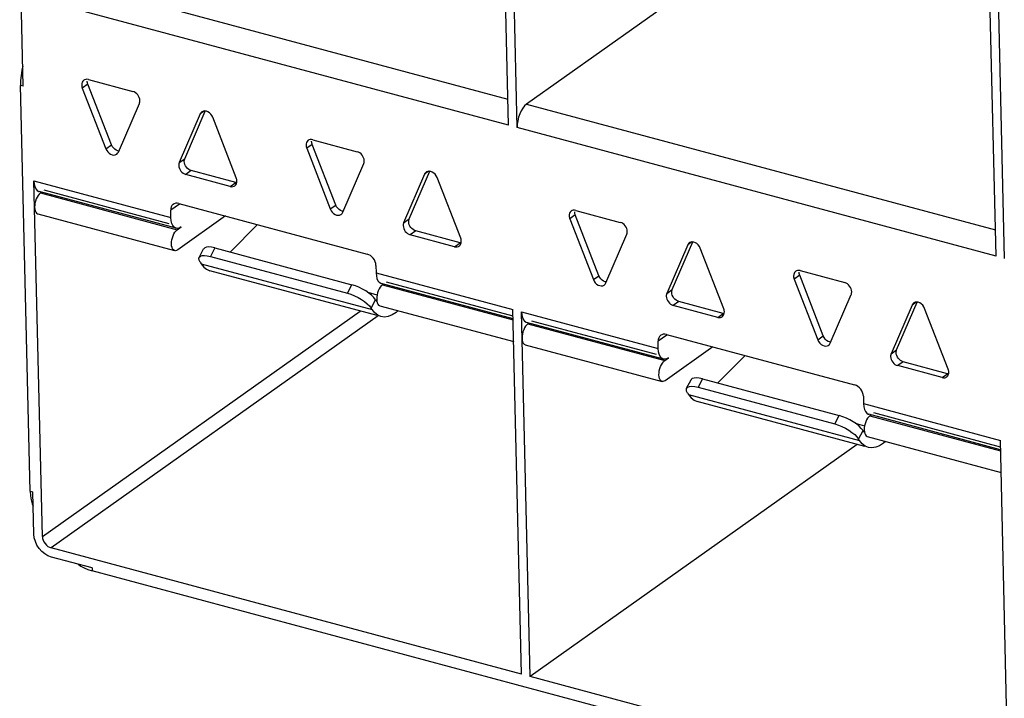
# Model space of a CAD drawing. Header units: millimetres. Extents: x 6 to 414, y 7 to 290.
# Tile 101 of 256: x 126.54 to 128.96, y 144.5 to 146.17. Entities that reach past the tile are written whole.
import ezdxf

# ---------------------------------------------------------------- set-up
doc = ezdxf.new("R2010")
doc.units = ezdxf.units.MM
doc.header["$LTSCALE"] = 23.1
doc.layers.get('0').update_dxf_attribs({"linetype": 'CONTINUOUS'})

msp = doc.modelspace()

# ---------------------------------------------------------------- linework, layer by layer
at = {"color": 7, "linetype": 'Continuous'}
for p, q in [((127.7387, 145.9076), (127.7186, 146.7536)), ((127.7597, 145.902), (127.7396, 146.748)), ((128.5612, 146.5114), (127.7831, 145.9596)), ((128.9358, 145.5864), (128.9158, 146.4324)), ((128.9568, 145.5808), (128.9368, 146.4267)), ((126.5469, 146.0036), (126.5381, 146.3731)), ((126.586, 146.2808), (127.7372, 145.9719)), ((127.7387, 145.9076), (126.5625, 146.2232)), ((126.5405, 146.0175), (126.5403, 146.0053)), ((126.5469, 146.0036), (126.5403, 146.0053)), ((126.5639, 145.01), (126.5403, 146.0053)), ((126.7055, 146.0087), (126.6919, 145.9991)), ((126.6975, 146.0195), (126.6956, 146.0184)), ((126.7633, 145.8598), (126.7055, 146.0087)), ((126.7068, 146.02), (126.816, 145.9907)), ((126.6919, 145.9991), (126.7497, 145.8502)), ((126.7806, 145.8419), (126.832, 145.9615)), ((127.7831, 145.9596), (128.9343, 145.6507)), ((126.9814, 145.9356), (126.93, 145.8159)), ((126.9436, 145.8255), (126.9939, 145.9426)), ((126.9913, 145.9426), (126.9814, 145.9356)), ((127.07, 145.7784), (127.0123, 145.9273)), ((128.9358, 145.5864), (127.7597, 145.902)), ((126.7497, 145.8502), (126.7633, 145.8598)), ((127.2566, 145.8608), (127.243, 145.8512)), ((127.2486, 145.8716), (127.2467, 145.8705)), ((127.3144, 145.7119), (127.2566, 145.8608)), ((127.2579, 145.8721), (127.3671, 145.8428)), ((127.243, 145.8512), (127.3008, 145.7023)), ((126.93, 145.8159), (126.9436, 145.8255)), ((127.3317, 145.694), (127.3831, 145.8136)), ((126.9596, 145.7964), (126.946, 145.7868)), ((127.0552, 145.7575), (126.946, 145.7868)), ((127.0688, 145.7671), (126.9596, 145.7964)), ((127.5325, 145.7877), (127.4811, 145.6681)), ((127.4947, 145.6777), (127.545, 145.7947)), ((127.5424, 145.7947), (127.5325, 145.7877)), ((126.5732, 145.7712), (126.9093, 145.681)), ((126.5939, 144.8983), (126.5732, 145.7712)), ((127.0552, 145.7575), (127.0688, 145.7671)), ((127.071, 145.7667), (127.0688, 145.7671)), ((127.0709, 145.7759), (127.07, 145.7784)), ((127.0713, 145.7674), (127.0716, 145.7709)), ((127.6212, 145.6305), (127.5634, 145.7794)), ((126.922, 145.6548), (126.586, 145.745)), ((126.5891, 145.7415), (126.5919, 145.7434)), ((126.5891, 145.7415), (126.9251, 145.6513)), ((126.9052, 145.6659), (126.5986, 145.7482)), ((126.9304, 145.7142), (126.9089, 145.6989)), ((126.9293, 145.7156), (127.3914, 145.5917)), ((126.5826, 145.6903), (126.9186, 145.6001)), ((126.9093, 145.681), (126.9089, 145.6989)), ((127.3008, 145.7023), (127.3144, 145.7119)), ((127.8946, 145.6982), (127.8927, 145.6972)), ((127.9039, 145.6987), (128.0131, 145.6694)), ((127.0433, 145.6851), (126.9263, 145.602)), ((127.4811, 145.6681), (127.4947, 145.6777)), ((127.9026, 145.6875), (127.8891, 145.6779)), ((127.8891, 145.6779), (127.9469, 145.5289)), ((127.9604, 145.5385), (127.9026, 145.6875)), ((126.9252, 145.6545), (126.922, 145.6548)), ((126.9251, 145.6513), (126.9346, 145.658)), ((127.1223, 145.6639), (127.0554, 145.5965)), ((127.5107, 145.6485), (127.4971, 145.6389)), ((127.6199, 145.6192), (127.5107, 145.6485)), ((127.6063, 145.6096), (127.4971, 145.6389)), ((127.6063, 145.6096), (127.6199, 145.6192)), ((127.6221, 145.6189), (127.6199, 145.6192)), ((127.622, 145.628), (127.6212, 145.6305)), ((127.6224, 145.6195), (127.6227, 145.623)), ((127.9777, 145.5207), (128.0291, 145.6403)), ((128.1407, 145.5043), (128.191, 145.6214)), ((128.1885, 145.6214), (128.1786, 145.6143)), ((126.9789, 145.5834), (126.9897, 145.6041)), ((127.0176, 145.6066), (127.0068, 145.5859)), ((127.0176, 145.6066), (127.3537, 145.5164)), ((128.1786, 145.6143), (128.1271, 145.4947)), ((128.2672, 145.4571), (128.2094, 145.6061)), ((126.9812, 145.5715), (126.9788, 145.5764)), ((126.9812, 145.5715), (126.9835, 145.5679)), ((127.0068, 145.5859), (127.3429, 145.4957)), ((126.9835, 145.5679), (127.4036, 145.4552)), ((127.4161, 145.4405), (127.0051, 145.5508)), ((127.4129, 145.5636), (127.4133, 145.5457)), ((127.4133, 145.5457), (127.7494, 145.4556)), ((128.4457, 145.5503), (128.4438, 145.5493)), ((128.455, 145.5509), (128.5642, 145.5216)), ((127.7498, 145.4393), (127.4387, 145.5228)), ((127.9469, 145.5289), (127.9604, 145.5385)), ((128.4537, 145.5396), (128.4402, 145.53)), ((128.4402, 145.53), (128.498, 145.381)), ((128.5115, 145.3907), (128.4537, 145.5396)), ((127.3429, 145.4957), (127.3537, 145.5164)), ((127.3929, 145.4977), (127.4153, 145.4917)), ((127.7499, 145.4327), (127.4261, 145.5196)), ((127.4292, 145.516), (127.432, 145.518)), ((127.4292, 145.516), (127.75, 145.4299)), ((128.1271, 145.4947), (128.1407, 145.5043)), ((127.4013, 145.4588), (127.4121, 145.4795)), ((127.4121, 145.4795), (127.4079, 145.4849)), ((127.4121, 145.4795), (127.4144, 145.4759)), ((127.4149, 145.4808), (127.4153, 145.4761)), ((128.1567, 145.4752), (128.1432, 145.4655)), ((128.2659, 145.4458), (128.1567, 145.4752)), ((128.5288, 145.3728), (128.5802, 145.4924)), ((128.6918, 145.3564), (128.7421, 145.4735)), ((128.7396, 145.4735), (128.7297, 145.4664)), ((126.5939, 144.8983), (127.3742, 145.4517)), ((127.4036, 145.4552), (127.4013, 145.4588)), ((127.4227, 145.4648), (127.7513, 145.3767)), ((127.7706, 144.5604), (127.7494, 145.4556)), ((127.7704, 145.4499), (128.1064, 145.3598)), ((127.7916, 144.5547), (127.7704, 145.4499)), ((128.2524, 145.4362), (128.1432, 145.4655)), ((128.268, 145.4546), (128.2672, 145.4571)), ((128.2685, 145.4461), (128.2687, 145.4496)), ((128.7297, 145.4664), (128.6782, 145.3468)), ((128.8183, 145.3092), (128.7605, 145.4582)), ((127.4185, 145.4398), (126.6155, 144.8703)), ((128.1192, 145.3336), (127.7831, 145.4238)), ((128.1024, 145.3447), (127.7957, 145.4269)), ((128.2524, 145.4362), (128.2659, 145.4458)), ((128.2681, 145.4455), (128.2659, 145.4458)), ((127.7862, 145.4202), (127.789, 145.4222)), ((127.7862, 145.4202), (128.1223, 145.33)), ((128.1275, 145.3929), (128.106, 145.3777)), ((128.1064, 145.3598), (128.106, 145.3777)), ((128.1265, 145.3944), (128.5885, 145.2704)), ((128.498, 145.381), (128.5115, 145.3907)), ((127.7797, 145.369), (128.1157, 145.2789)), ((128.2405, 145.3638), (128.1235, 145.2808)), ((128.6782, 145.3468), (128.6918, 145.3564)), ((128.1223, 145.3332), (128.1192, 145.3336)), ((128.1223, 145.33), (128.1318, 145.3368)), ((128.3195, 145.3426), (128.2526, 145.2752)), ((128.7078, 145.3273), (128.6943, 145.3177)), ((128.817, 145.298), (128.7078, 145.3273)), ((128.8035, 145.2884), (128.6943, 145.3177)), ((128.8191, 145.3067), (128.8183, 145.3092)), ((128.176, 145.2621), (128.1868, 145.2828)), ((128.2148, 145.2854), (128.204, 145.2647)), ((128.2148, 145.2854), (128.5508, 145.1952)), ((128.8035, 145.2884), (128.817, 145.298)), ((128.8192, 145.2976), (128.817, 145.298)), ((128.8196, 145.2982), (128.8198, 145.3017)), ((128.1784, 145.2503), (128.176, 145.2552)), ((128.204, 145.2647), (128.54, 145.1745)), ((128.1784, 145.2503), (128.1807, 145.2467)), ((128.1807, 145.2467), (128.6007, 145.134)), ((128.6101, 145.2424), (128.6105, 145.2245)), ((128.6133, 145.1192), (128.2023, 145.2295)), ((128.6105, 145.2245), (128.9465, 145.1343)), ((128.54, 145.1745), (128.5508, 145.1952)), ((128.9471, 145.1114), (128.6232, 145.1983)), ((128.6263, 145.1948), (128.6291, 145.1968)), ((128.6263, 145.1948), (128.9471, 145.1087)), ((128.9469, 145.118), (128.6358, 145.2015)), ((128.59, 145.1765), (128.6131, 145.1703)), ((128.5984, 145.1376), (128.6092, 145.1583)), ((128.6092, 145.1583), (128.605, 145.1637)), ((128.6092, 145.1583), (128.6115, 145.1547)), ((128.612, 145.1596), (128.6125, 145.1549)), ((128.6007, 145.134), (128.5984, 145.1376)), ((128.6198, 145.1436), (128.9484, 145.0554)), ((128.9677, 144.2391), (128.9465, 145.1343)), ((128.5946, 145.1242), (127.7916, 144.5547)), ((126.5639, 145.01), (126.5705, 145.0082)), ((126.5729, 144.904), (126.5705, 145.0082)), ((127.7706, 144.5604), (126.6155, 144.8703)), ((126.7159, 144.8211), (126.616, 144.8479)), ((126.7159, 144.8211), (126.7161, 144.8142)), ((131.2418, 143.5997), (126.7161, 144.8142)), ((128.9677, 144.2391), (127.7916, 144.5547))]:
    msp.add_line(p, q, dxfattribs=at)
for points in [[(126.5457, 146.0517), (126.5437, 146.0428), (126.5416, 146.03), (126.5405, 146.0175)], [(126.6956, 146.0184), (126.695, 146.0179), (126.693, 146.0158), (126.6915, 146.0131), (126.6907, 146.0101), (126.6904, 146.0066)], [(126.6904, 146.0066), (126.6904, 146.0054), (126.6906, 146.0041), (126.6908, 146.0029), (126.6911, 146.0016), (126.6915, 146.0004), (126.6919, 145.9991)], [(126.7068, 146.02), (126.7034, 146.0205), (126.7003, 146.0203), (126.6975, 146.0195)], [(126.7055, 146.0087), (126.705, 146.01), (126.7047, 146.0112), (126.7044, 146.0125), (126.7041, 146.0137), (126.704, 146.015), (126.7039, 146.0162)], [(126.8301, 145.979), (126.828, 145.9822), (126.8254, 145.9851), (126.8225, 145.9876), (126.8194, 145.9894), (126.816, 145.9907)], [(126.8332, 145.9683), (126.8328, 145.972), (126.8317, 145.9755), (126.8301, 145.979)], [(126.832, 145.9615), (126.8324, 145.9625), (126.8327, 145.9636), (126.8329, 145.9647), (126.8331, 145.9659), (126.8332, 145.9671), (126.8332, 145.9683)], [(127.7831, 145.9596), (127.7782, 145.9553), (127.7738, 145.9498), (127.7697, 145.9431), (127.7661, 145.9356), (127.7633, 145.9274), (127.7612, 145.9189), (127.76, 145.9105), (127.7597, 145.902)], [(126.9855, 145.9406), (126.9834, 145.9387), (126.9814, 145.9356)], [(127.0004, 145.9407), (126.9966, 145.9422), (126.9928, 145.9428), (126.9892, 145.9423), (126.9859, 145.941), (126.9855, 145.9406)], [(127.0123, 145.9273), (127.0101, 145.9315), (127.0074, 145.9352), (127.0041, 145.9383), (127.0004, 145.9407)], [(126.7714, 145.8488), (126.7681, 145.8519), (126.7654, 145.8555), (126.7633, 145.8598)], [(127.2467, 145.8705), (127.2461, 145.87), (127.2441, 145.8679), (127.2426, 145.8653), (127.2418, 145.8622), (127.2415, 145.8587)], [(127.2415, 145.8587), (127.2416, 145.8575), (127.2417, 145.8562), (127.2419, 145.855), (127.2422, 145.8537), (127.2426, 145.8525), (127.243, 145.8512)], [(127.2579, 145.8721), (127.2545, 145.8726), (127.2514, 145.8725), (127.2486, 145.8716)], [(127.2566, 145.8608), (127.2561, 145.8621), (127.2558, 145.8633), (127.2555, 145.8646), (127.2552, 145.8658), (127.2551, 145.8671), (127.255, 145.8683)], [(126.7497, 145.8502), (126.7519, 145.8459), (126.7545, 145.8423), (126.7579, 145.8391), (126.7615, 145.8368), (126.7654, 145.8353), (126.7692, 145.8347), (126.7728, 145.8351), (126.776, 145.8365), (126.7765, 145.8368)], [(126.7817, 145.8445), (126.7789, 145.8449), (126.7751, 145.8464), (126.7714, 145.8488)], [(126.7765, 145.8368), (126.7786, 145.8388), (126.7806, 145.8419)], [(127.3843, 145.8204), (127.3839, 145.8241), (127.3828, 145.8276), (127.3812, 145.8311), (127.3791, 145.8344), (127.3765, 145.8372), (127.3736, 145.8397), (127.3705, 145.8415), (127.3671, 145.8428)], [(126.93, 145.8159), (126.9296, 145.8149), (126.9293, 145.8138), (126.9291, 145.8127), (126.9289, 145.8116), (126.9288, 145.8104), (126.9288, 145.8092)], [(126.9423, 145.8188), (126.9423, 145.82), (126.9424, 145.8212), (126.9426, 145.8223), (126.9428, 145.8235), (126.9432, 145.8245), (126.9436, 145.8255)], [(126.9596, 145.7964), (126.9562, 145.7977), (126.9531, 145.7995), (126.9501, 145.8019), (126.9476, 145.8048), (126.9454, 145.8081), (126.9438, 145.8115), (126.9428, 145.8151), (126.9423, 145.8188)], [(127.3831, 145.8136), (127.3835, 145.8147), (127.3838, 145.8157), (127.384, 145.8168), (127.3842, 145.818), (127.3843, 145.8192), (127.3843, 145.8204)], [(126.9288, 145.8092), (126.9292, 145.8055), (126.9303, 145.8019), (126.9319, 145.7985), (126.934, 145.7952), (126.9366, 145.7923), (126.9395, 145.7899), (126.9426, 145.7881), (126.946, 145.7868)], [(127.5366, 145.7928), (127.5345, 145.7908), (127.5325, 145.7877)], [(127.5515, 145.7928), (127.5477, 145.7943), (127.5439, 145.7949), (127.5403, 145.7944), (127.537, 145.7931), (127.5366, 145.7928)], [(127.5634, 145.7794), (127.5612, 145.7837), (127.5585, 145.7873), (127.5552, 145.7904), (127.5515, 145.7928)], [(126.5732, 145.7712), (126.574, 145.7634), (126.5755, 145.757), (126.5779, 145.7517), (126.5811, 145.7477), (126.5848, 145.7454), (126.586, 145.745)], [(127.0664, 145.7591), (127.067, 145.7595), (127.069, 145.7617), (127.0705, 145.7643), (127.0713, 145.7674)], [(127.0716, 145.7709), (127.0715, 145.7721), (127.0714, 145.7733), (127.0712, 145.7746), (127.0709, 145.7759)], [(126.5891, 145.7415), (126.5861, 145.7388), (126.5834, 145.7355), (126.5809, 145.7314), (126.5787, 145.7268)], [(127.0552, 145.7575), (127.0586, 145.7569), (127.0617, 145.7571), (127.0645, 145.758), (127.0664, 145.7591)], [(126.5787, 145.7268), (126.577, 145.7218), (126.5757, 145.7166), (126.575, 145.7114), (126.5748, 145.7063)], [(126.9154, 145.7136), (126.9146, 145.7131), (126.9121, 145.7104), (126.9103, 145.7071), (126.9092, 145.7033), (126.9089, 145.6989)], [(126.9293, 145.7156), (126.9251, 145.7163), (126.9213, 145.7161), (126.9177, 145.715), (126.9154, 145.7136)], [(126.5748, 145.7063), (126.5752, 145.7015), (126.5762, 145.6976), (126.5776, 145.6943), (126.5796, 145.692), (126.5819, 145.6905), (126.5826, 145.6903)], [(127.3008, 145.7023), (127.303, 145.698), (127.3057, 145.6944), (127.309, 145.6913), (127.3126, 145.6889), (127.3165, 145.6874), (127.3203, 145.6868), (127.3239, 145.6872), (127.3271, 145.6886), (127.3276, 145.6889)], [(127.3225, 145.7009), (127.3192, 145.704), (127.3165, 145.7076), (127.3144, 145.7119)], [(127.3328, 145.6966), (127.33, 145.697), (127.3262, 145.6985), (127.3225, 145.7009)], [(127.3276, 145.6889), (127.3297, 145.6909), (127.3317, 145.694)], [(127.8927, 145.6972), (127.8921, 145.6967), (127.8901, 145.6946), (127.8887, 145.6919), (127.8878, 145.6889), (127.8875, 145.6854)], [(127.9039, 145.6987), (127.9005, 145.6993), (127.8975, 145.6991), (127.8946, 145.6982)], [(127.9026, 145.6875), (127.9022, 145.6887), (127.9018, 145.69), (127.9015, 145.6912), (127.9013, 145.6925), (127.9011, 145.6937), (127.9011, 145.695)], [(126.922, 145.6548), (126.9209, 145.6552), (126.9171, 145.6576), (126.914, 145.6615), (126.9115, 145.6668), (126.91, 145.6733), (126.9093, 145.681)], [(127.4811, 145.6681), (127.4807, 145.667), (127.4804, 145.666), (127.4802, 145.6648), (127.48, 145.6637), (127.4799, 145.6625), (127.4799, 145.6613)], [(127.4934, 145.6709), (127.4935, 145.6721), (127.4935, 145.6733), (127.4937, 145.6745), (127.4939, 145.6756), (127.4943, 145.6766), (127.4947, 145.6777)], [(127.5107, 145.6485), (127.5073, 145.6498), (127.5042, 145.6516), (127.5012, 145.6541), (127.4987, 145.6569), (127.4965, 145.6602), (127.4949, 145.6637), (127.4939, 145.6672), (127.4934, 145.6709)], [(127.8875, 145.6854), (127.8876, 145.6841), (127.8877, 145.6829), (127.888, 145.6816), (127.8883, 145.6804), (127.8886, 145.6791), (127.8891, 145.6779)], [(128.0303, 145.647), (128.0299, 145.6507), (128.0289, 145.6543), (128.0272, 145.6578), (128.0251, 145.661), (128.0225, 145.6639), (128.0196, 145.6663), (128.0165, 145.6682), (128.0131, 145.6694)], [(126.9108, 145.6161), (126.911, 145.6213), (126.9118, 145.6264), (126.913, 145.6316), (126.9148, 145.6366), (126.9169, 145.6412), (126.9194, 145.6453), (126.9222, 145.6486), (126.9251, 145.6513)], [(126.9346, 145.658), (126.9297, 145.6554), (126.9252, 145.6545)], [(127.4799, 145.6613), (127.4803, 145.6576), (127.4814, 145.6541), (127.483, 145.6506), (127.4851, 145.6473), (127.4877, 145.6444), (127.4906, 145.642), (127.4937, 145.6402), (127.4971, 145.6389)], [(128.0291, 145.6403), (128.0295, 145.6413), (128.0298, 145.6424), (128.0301, 145.6435), (128.0302, 145.6446), (128.0303, 145.6458), (128.0303, 145.647)], [(127.6175, 145.6112), (127.6181, 145.6116), (127.6201, 145.6138), (127.6216, 145.6164), (127.6224, 145.6195)], [(127.6227, 145.623), (127.6226, 145.6242), (127.6225, 145.6255), (127.6223, 145.6267), (127.622, 145.628)], [(128.1826, 145.6194), (128.1805, 145.6175), (128.1786, 145.6143)], [(128.1976, 145.6195), (128.1937, 145.621), (128.1899, 145.6215), (128.1863, 145.6211), (128.1831, 145.6197), (128.1826, 145.6194)], [(128.2094, 145.6061), (128.2073, 145.6103), (128.2046, 145.614), (128.2013, 145.6171), (128.1976, 145.6195)], [(126.9186, 145.6001), (126.9179, 145.6003), (126.9156, 145.6018), (126.9137, 145.6042), (126.9122, 145.6074), (126.9113, 145.6114), (126.9108, 145.6161)], [(126.9263, 145.602), (126.9233, 145.6004), (126.9205, 145.5999), (126.9186, 145.6001)], [(127.0176, 145.6066), (127.0095, 145.6083), (127.0027, 145.609), (126.997, 145.6085), (126.9927, 145.6071), (126.99, 145.6046), (126.9897, 145.6041)], [(127.6063, 145.6096), (127.6097, 145.6091), (127.6128, 145.6092), (127.6156, 145.6101), (127.6175, 145.6112)], [(126.9788, 145.5764), (126.9782, 145.5805), (126.9789, 145.5834)], [(126.9789, 145.5834), (126.9792, 145.5839), (126.9819, 145.5864), (126.9862, 145.5878), (126.9919, 145.5883), (126.9987, 145.5876), (127.0068, 145.5859)], [(127.4129, 145.5636), (127.4124, 145.5683), (127.4111, 145.5727), (127.4091, 145.5771), (127.4064, 145.5811), (127.4032, 145.5847), (127.3995, 145.5878), (127.3956, 145.59), (127.3914, 145.5917)], [(126.9835, 145.5679), (126.99, 145.5598), (126.9972, 145.5541), (127.0051, 145.5508)], [(127.4133, 145.5457), (127.4141, 145.538), (127.4156, 145.5315), (127.418, 145.5262), (127.4212, 145.5223), (127.4249, 145.52), (127.4261, 145.5196)], [(128.4438, 145.5493), (128.4432, 145.5488), (128.4412, 145.5467), (128.4398, 145.544), (128.4389, 145.541), (128.4386, 145.5375)], [(128.455, 145.5509), (128.4516, 145.5514), (128.4486, 145.5512), (128.4457, 145.5503)], [(128.4537, 145.5396), (128.4533, 145.5408), (128.4529, 145.5421), (128.4526, 145.5434), (128.4524, 145.5446), (128.4522, 145.5459), (128.4522, 145.5471)], [(127.9469, 145.5289), (127.949, 145.5247), (127.9517, 145.521), (127.955, 145.5179), (127.9587, 145.5155), (127.9625, 145.514), (127.9664, 145.5135), (127.97, 145.5139), (127.9732, 145.5153), (127.9737, 145.5156)], [(127.9686, 145.5275), (127.9652, 145.5306), (127.9626, 145.5343), (127.9604, 145.5385)], [(127.9788, 145.5232), (127.9761, 145.5236), (127.9722, 145.5251), (127.9686, 145.5275)], [(127.9737, 145.5156), (127.9757, 145.5175), (127.9777, 145.5207)], [(128.4386, 145.5375), (128.4387, 145.5362), (128.4388, 145.535), (128.4391, 145.5337), (128.4394, 145.5325), (128.4397, 145.5312), (128.4402, 145.53)], [(128.5814, 145.4992), (128.581, 145.5028), (128.58, 145.5064), (128.5783, 145.5099), (128.5762, 145.5131), (128.5736, 145.516), (128.5707, 145.5184), (128.5676, 145.5203), (128.5642, 145.5216)], [(127.3429, 145.4957), (127.3517, 145.4929), (127.3603, 145.4894), (127.3691, 145.4851), (127.3774, 145.4803), (127.385, 145.475), (127.3917, 145.4696), (127.3971, 145.4642), (127.4013, 145.4588)], [(127.4079, 145.4849), (127.4025, 145.4903), (127.3958, 145.4957), (127.3882, 145.501), (127.3798, 145.5058), (127.3711, 145.5101), (127.3625, 145.5136), (127.3537, 145.5164)], [(127.4188, 145.5013), (127.4171, 145.4963), (127.4158, 145.4911), (127.4151, 145.486), (127.4149, 145.4808)], [(127.4292, 145.516), (127.4262, 145.5134), (127.4235, 145.51), (127.421, 145.506), (127.4188, 145.5013)], [(128.1395, 145.4976), (128.1395, 145.4988), (128.1396, 145.5), (128.1397, 145.5011), (128.14, 145.5022), (128.1403, 145.5033), (128.1407, 145.5043)], [(128.1567, 145.4752), (128.1533, 145.4764), (128.1502, 145.4783), (128.1473, 145.4807), (128.1447, 145.4836), (128.1426, 145.4868), (128.1409, 145.4903), (128.1399, 145.4939), (128.1395, 145.4976)], [(128.5802, 145.4924), (128.5806, 145.4934), (128.5809, 145.4945), (128.5812, 145.4956), (128.5813, 145.4968), (128.5814, 145.4979), (128.5814, 145.4992)], [(127.4153, 145.4761), (127.4163, 145.4722), (127.4177, 145.4689), (127.4197, 145.4665), (127.422, 145.4651), (127.4227, 145.4649)], [(128.1271, 145.4947), (128.1268, 145.4937), (128.1264, 145.4926), (128.1262, 145.4915), (128.126, 145.4903), (128.1259, 145.4892), (128.1259, 145.488)], [(128.1259, 145.488), (128.1264, 145.4843), (128.1274, 145.4807), (128.129, 145.4772), (128.1311, 145.474), (128.1337, 145.4711), (128.1366, 145.4687), (128.1398, 145.4668), (128.1432, 145.4655)], [(128.7337, 145.4715), (128.7316, 145.4696), (128.7297, 145.4664)], [(128.7487, 145.4716), (128.7448, 145.4731), (128.741, 145.4737), (128.7374, 145.4732), (128.7342, 145.4718), (128.7337, 145.4715)], [(128.7605, 145.4582), (128.7584, 145.4624), (128.7557, 145.4661), (128.7524, 145.4692), (128.7487, 145.4716)], [(127.4252, 145.4381), (127.4173, 145.4414), (127.4101, 145.4471), (127.4036, 145.4552)], [(127.4673, 145.4529), (127.4623, 145.4484), (127.4527, 145.4423), (127.4433, 145.4384), (127.4341, 145.437), (127.4252, 145.4381)], [(127.7704, 145.4499), (127.7711, 145.4422), (127.7726, 145.4357)], [(128.2687, 145.4496), (128.2687, 145.4509), (128.2685, 145.4521), (128.2683, 145.4534), (128.268, 145.4546)], [(127.7726, 145.4357), (127.7751, 145.4304), (127.7782, 145.4265), (127.782, 145.4242), (127.7831, 145.4238)], [(128.2524, 145.4362), (128.2557, 145.4357), (128.2588, 145.4359), (128.2617, 145.4368), (128.2635, 145.4378)], [(128.2635, 145.4378), (128.2641, 145.4383), (128.2661, 145.4404), (128.2676, 145.4431), (128.2685, 145.4461)], [(127.7759, 145.4055), (127.7741, 145.4005), (127.7729, 145.3953), (127.7721, 145.3902), (127.7719, 145.385)], [(127.7862, 145.4202), (127.7833, 145.4176), (127.7805, 145.4142), (127.778, 145.4101), (127.7759, 145.4055)], [(127.7719, 145.385), (127.7724, 145.3803), (127.7733, 145.3764), (127.7748, 145.3731), (127.7767, 145.3707), (127.779, 145.3693), (127.7797, 145.369)], [(128.1125, 145.3924), (128.1118, 145.3918), (128.1093, 145.3892), (128.1074, 145.3859), (128.1063, 145.382), (128.106, 145.3777)], [(128.1265, 145.3944), (128.1223, 145.3951), (128.1184, 145.3948), (128.1149, 145.3937), (128.1125, 145.3924)], [(128.498, 145.381), (128.5001, 145.3768), (128.5028, 145.3731), (128.5061, 145.37), (128.5098, 145.3676), (128.5136, 145.3661), (128.5175, 145.3656), (128.5211, 145.366), (128.5243, 145.3674), (128.5248, 145.3677)], [(128.5197, 145.3796), (128.5163, 145.3828), (128.5137, 145.3864), (128.5115, 145.3907)], [(128.5299, 145.3753), (128.5272, 145.3758), (128.5233, 145.3772), (128.5197, 145.3796)], [(128.1192, 145.3336), (128.118, 145.334), (128.1142, 145.3363), (128.1111, 145.3403), (128.1087, 145.3456), (128.1071, 145.352), (128.1064, 145.3598)], [(128.5248, 145.3677), (128.5268, 145.3696), (128.5288, 145.3728)], [(128.6906, 145.3497), (128.6906, 145.3509), (128.6907, 145.3521), (128.6908, 145.3532), (128.6911, 145.3543), (128.6914, 145.3554), (128.6918, 145.3564)], [(128.108, 145.2949), (128.1082, 145.3), (128.1089, 145.3052), (128.1102, 145.3104), (128.1119, 145.3154), (128.1141, 145.32), (128.1166, 145.3241), (128.1193, 145.3274), (128.1223, 145.33)], [(128.1318, 145.3368), (128.1269, 145.3342), (128.1223, 145.3332)], [(128.6782, 145.3468), (128.6779, 145.3458), (128.6775, 145.3447), (128.6773, 145.3436), (128.6771, 145.3425), (128.677, 145.3413), (128.677, 145.3401)], [(128.677, 145.3401), (128.6775, 145.3364), (128.6785, 145.3328), (128.6801, 145.3293), (128.6823, 145.3261), (128.6848, 145.3232), (128.6877, 145.3208), (128.6909, 145.3189), (128.6943, 145.3177)], [(128.7078, 145.3273), (128.7044, 145.3286), (128.7013, 145.3304), (128.6984, 145.3328), (128.6958, 145.3357), (128.6937, 145.3389), (128.692, 145.3424), (128.691, 145.346), (128.6906, 145.3497)], [(128.8198, 145.3017), (128.8198, 145.303), (128.8196, 145.3042), (128.8194, 145.3055), (128.8191, 145.3067)], [(128.1157, 145.2789), (128.1151, 145.2791), (128.1127, 145.2805), (128.1108, 145.2829), (128.1093, 145.2862), (128.1084, 145.2901), (128.108, 145.2949)], [(128.1235, 145.2808), (128.1204, 145.2792), (128.1177, 145.2786), (128.1157, 145.2789)], [(128.2148, 145.2854), (128.2067, 145.2871), (128.1998, 145.2877), (128.1942, 145.2873), (128.1899, 145.2858), (128.1872, 145.2834), (128.1869, 145.2828)], [(128.8035, 145.2884), (128.8068, 145.2878), (128.8099, 145.288), (128.8128, 145.2889), (128.8146, 145.29)], [(128.8146, 145.29), (128.8152, 145.2904), (128.8172, 145.2925), (128.8187, 145.2952), (128.8196, 145.2982)], [(128.176, 145.2552), (128.1753, 145.2593), (128.1761, 145.2621)], [(128.1761, 145.2621), (128.1764, 145.2627), (128.1791, 145.2651), (128.1834, 145.2666), (128.189, 145.267), (128.1959, 145.2664), (128.204, 145.2647)], [(128.6101, 145.2424), (128.6095, 145.247), (128.6082, 145.2515), (128.6062, 145.2558), (128.6035, 145.2599), (128.6003, 145.2635), (128.5967, 145.2665), (128.5928, 145.2688), (128.5885, 145.2704)], [(128.1807, 145.2467), (128.1871, 145.2386), (128.1944, 145.2329), (128.2023, 145.2295)], [(128.6105, 145.2245), (128.6112, 145.2168), (128.6127, 145.2103), (128.6152, 145.205), (128.6183, 145.2011), (128.6221, 145.1987), (128.6232, 145.1983)], [(128.605, 145.1637), (128.5996, 145.1691), (128.5929, 145.1745), (128.5853, 145.1797), (128.577, 145.1846), (128.5683, 145.1889), (128.5596, 145.1924), (128.5508, 145.1952)], [(128.6263, 145.1948), (128.6234, 145.1921), (128.6206, 145.1888), (128.6181, 145.1847), (128.616, 145.1801)], [(128.54, 145.1745), (128.5488, 145.1717), (128.5575, 145.1682), (128.5662, 145.1639), (128.5745, 145.159), (128.5821, 145.1538), (128.5888, 145.1483), (128.5942, 145.143), (128.5984, 145.1376)], [(128.616, 145.1801), (128.6142, 145.1751), (128.613, 145.1699), (128.6122, 145.1648), (128.612, 145.1596)], [(128.6223, 145.1168), (128.6144, 145.1202), (128.6072, 145.1259), (128.6007, 145.134)], [(128.6125, 145.1549), (128.6134, 145.1509), (128.6149, 145.1477), (128.6168, 145.1453), (128.6191, 145.1438), (128.6198, 145.1436)], [(128.6645, 145.1316), (128.6594, 145.1272), (128.6499, 145.121), (128.6404, 145.1172), (128.6312, 145.1158), (128.6223, 145.1168)], [(126.5639, 145.01), (126.5647, 144.9985), (126.5663, 144.9881)], [(126.5663, 144.9881), (126.5688, 144.9786), (126.5713, 144.9726)], [(126.616, 144.8479), (126.6075, 144.8512), (126.5997, 144.8558), (126.5924, 144.8618), (126.586, 144.869), (126.5806, 144.8771), (126.5766, 144.8858), (126.574, 144.8947), (126.5729, 144.904)], [(126.5939, 144.8983), (126.5945, 144.8937), (126.5958, 144.8893), (126.5978, 144.8849), (126.6004, 144.8809), (126.6037, 144.8773), (126.6073, 144.8742), (126.6112, 144.8719), (126.6155, 144.8703)], [(126.6817, 144.8303), (126.688, 144.8257), (126.6962, 144.8213)], [(126.6962, 144.8213), (126.7055, 144.8175), (126.7161, 144.8142)]]:
    msp.add_lwpolyline(points, dxfattribs=at)

doc.saveas('drawing.dxf')
